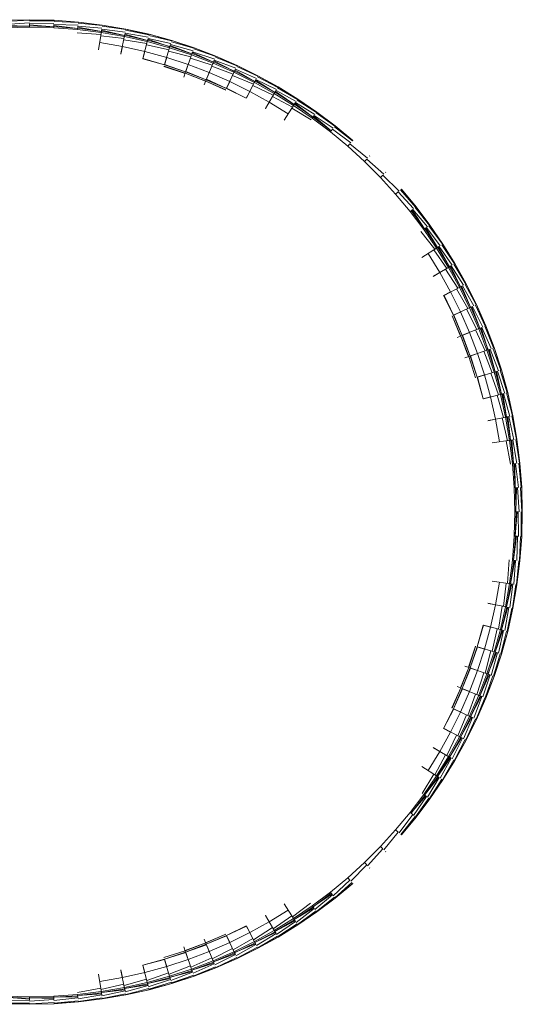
# Model space of a CAD drawing. Header units: millimetres. Extents: x 0 to 3102, y -513 to 108.
# Tile 30 of 32: x 2707 to 2731, y -474 to -426. Entities that reach past the tile are written whole.
import ezdxf

# ---------------------------------------------------------------- set-up
doc = ezdxf.new("R2010")
doc.units = ezdxf.units.MM
doc.layers.add('CI282602M_dwg', color=8, linetype='Continuous', lineweight=9)

# ---------------------------------------------------------------- blocks, each defined once
blk = doc.blocks.new('CI282602M_dwg-300031-Poziom 1')
at = {"color": 18, "lineweight": 9}
for p, q in [((397.763, -426.177), (396.567, -426.206)), ((397.763, -426.187), (396.567, -426.206)), ((396.57, -426.264), (397.763, -426.2)), ((396.577, -426.413), (397.763, -426.326)), ((397.763, -426.494), (396.579, -426.454)), ((397.763, -426.2), (397.763, -426.177)), ((398.959, -426.206), (397.763, -426.177)), ((398.959, -426.216), (397.763, -426.177)), ((398.958, -426.229), (397.763, -426.234)), ((398.952, -426.355), (397.763, -426.383)), ((397.763, -426.544), (397.763, -426.383)), ((398.943, -426.523), (397.763, -426.425)), ((398.944, -426.517), (397.763, -426.477)), ((398.941, -426.573), (398.949, -426.413)), ((400.109, -426.609), (398.947, -426.454)), ((400.126, -426.442), (398.949, -426.413)), ((400.138, -426.316), (398.956, -426.264)), ((398.958, -426.229), (398.959, -426.206)), ((400.14, -426.294), (398.959, -426.206)), ((400.139, -426.303), (398.959, -426.206)), ((401.301, -426.46), (400.135, -426.351)), ((400.138, -426.316), (400.14, -426.294)), ((401.305, -426.437), (400.14, -426.294)), ((401.303, -426.447), (400.14, -426.294)), ((401.301, -426.46), (401.305, -426.437)), ((402.452, -426.636), (401.305, -426.437)), ((402.45, -426.646), (401.305, -426.437)), ((397.763, -426.488), (396.582, -426.506)), ((396.585, -426.573), (397.763, -426.544)), ((397.763, -426.544), (398.941, -426.573)), ((398.941, -426.573), (400.104, -426.659)), ((400.109, -426.603), (398.944, -426.506)), ((401.236, -426.898), (400.088, -426.823)), ((400.104, -426.659), (400.12, -426.499)), ((400.104, -426.659), (401.251, -426.801)), ((401.259, -426.745), (400.111, -426.592)), ((401.258, -426.751), (400.116, -426.54)), ((401.283, -426.585), (400.12, -426.499)), ((401.259, -426.745), (401.125, -427.641)), ((401.251, -426.801), (401.274, -426.642)), ((401.251, -426.801), (402.38, -426.996)), ((402.391, -426.941), (401.261, -426.734)), ((402.39, -426.947), (401.268, -426.682)), ((402.423, -426.782), (401.274, -426.642)), ((402.447, -426.659), (401.296, -426.494)), ((402.391, -426.941), (402.214, -427.83)), ((402.38, -426.996), (402.411, -426.839)), ((403.504, -427.19), (402.393, -426.93)), ((403.502, -427.196), (402.403, -426.879)), ((403.543, -427.033), (402.411, -426.839)), ((403.574, -426.911), (402.44, -426.692)), ((402.447, -426.659), (402.452, -426.636)), ((403.579, -426.889), (402.452, -426.636)), ((403.577, -426.898), (402.452, -426.636)), ((404.68, -427.215), (403.565, -426.944)), ((403.574, -426.911), (403.579, -426.889)), ((404.686, -427.193), (403.579, -426.889)), ((404.683, -427.203), (403.579, -426.889)), ((402.283, -427.478), (401.177, -427.287)), ((401.177, -427.287), (402.283, -427.478)), ((402.361, -427.093), (401.226, -426.964)), ((403.466, -427.341), (402.348, -427.158)), ((402.38, -426.996), (403.49, -427.245)), ((403.504, -427.19), (403.284, -428.069)), ((404.552, -427.64), (403.45, -427.405)), ((403.49, -427.245), (403.529, -427.089)), ((403.49, -427.245), (404.58, -427.545)), ((404.596, -427.491), (403.507, -427.179)), ((404.595, -427.497), (403.519, -427.129)), ((404.643, -427.336), (403.529, -427.089)), ((404.58, -427.545), (404.627, -427.391)), ((405.665, -427.848), (404.615, -427.431)), ((405.721, -427.69), (404.627, -427.391)), ((405.764, -427.571), (404.67, -427.248)), ((404.68, -427.215), (404.686, -427.193)), ((405.771, -427.549), (404.686, -427.193)), ((405.768, -427.559), (404.686, -427.193)), ((402.209, -427.849), (402.283, -427.478)), ((402.283, -427.478), (402.209, -427.849)), ((403.371, -427.722), (402.283, -427.478)), ((402.283, -427.478), (403.371, -427.722)), ((403.279, -428.089), (403.371, -427.722)), ((403.371, -427.722), (403.279, -428.089)), ((404.438, -428.016), (403.371, -427.722)), ((403.371, -427.722), (404.438, -428.016)), ((404.596, -427.491), (404.335, -428.359)), ((405.616, -427.989), (404.533, -427.703)), ((404.58, -427.545), (405.648, -427.895)), ((405.667, -427.842), (404.6, -427.48)), ((405.667, -427.842), (405.365, -428.697)), ((405.648, -427.895), (405.702, -427.744)), ((405.648, -427.895), (406.694, -428.294)), ((406.715, -428.242), (405.671, -427.832)), ((406.713, -428.248), (405.688, -427.783)), ((406.776, -428.093), (405.702, -427.744)), ((406.824, -427.976), (405.752, -427.603)), ((405.764, -427.571), (405.771, -427.549)), ((406.833, -427.955), (405.771, -427.549)), ((406.829, -427.964), (405.771, -427.549)), ((404.329, -428.378), (403.279, -428.089)), ((403.279, -428.089), (404.329, -428.378)), ((404.329, -428.379), (403.284, -428.069)), ((404.329, -428.378), (404.438, -428.016)), ((404.438, -428.016), (404.329, -428.378)), ((405.358, -428.716), (404.329, -428.378)), ((404.329, -428.378), (405.358, -428.716)), ((405.358, -428.716), (404.335, -428.359)), ((405.485, -428.359), (404.438, -428.016)), ((404.438, -428.016), (405.485, -428.359)), ((405.358, -428.716), (405.485, -428.359)), ((405.485, -428.359), (405.358, -428.716)), ((406.509, -428.75), (405.485, -428.359)), ((405.485, -428.359), (406.509, -428.75)), ((406.656, -428.386), (405.593, -428.051)), ((406.715, -428.242), (406.373, -429.081)), ((406.694, -428.294), (406.755, -428.146)), ((406.694, -428.294), (407.715, -428.741)), ((407.739, -428.69), (406.719, -428.232)), ((407.736, -428.696), (406.739, -428.184)), ((407.807, -428.543), (406.755, -428.146)), ((407.86, -428.429), (406.811, -428.008)), ((406.824, -427.976), (406.833, -427.955)), ((407.87, -428.408), (406.833, -427.955)), ((407.866, -428.417), (406.833, -427.955)), ((405.33, -428.796), (404.307, -428.45)), ((405.333, -428.786), (404.308, -428.447)), ((405.268, -428.97), (405.358, -428.716)), ((405.358, -428.716), (405.268, -428.97)), ((406.333, -429.179), (405.333, -428.786)), ((406.337, -429.17), (405.334, -428.784)), ((406.366, -429.1), (405.358, -428.716)), ((405.358, -428.716), (406.366, -429.1)), ((406.365, -429.101), (405.365, -428.697)), ((406.366, -429.1), (406.509, -428.75)), ((406.509, -428.75), (406.366, -429.1)), ((407.509, -429.188), (406.509, -428.75)), ((406.509, -428.75), (407.509, -429.188)), ((407.673, -428.831), (406.631, -428.447)), ((407.739, -428.69), (407.357, -429.512)), ((407.715, -428.741), (407.783, -428.595)), ((407.715, -428.741), (408.71, -429.234)), ((408.737, -429.184), (407.743, -428.68)), ((408.733, -429.189), (407.765, -428.633)), ((408.811, -429.041), (407.783, -428.595)), ((408.87, -428.929), (407.846, -428.46)), ((407.86, -428.429), (407.87, -428.408)), ((408.881, -428.909), (407.87, -428.408)), ((408.876, -428.917), (407.87, -428.408)), ((406.263, -429.35), (406.366, -429.1)), ((406.366, -429.1), (406.263, -429.35)), ((407.313, -429.607), (406.337, -429.17)), ((407.317, -429.598), (406.338, -429.167)), ((407.349, -429.53), (406.366, -429.1)), ((406.366, -429.1), (407.349, -429.53)), ((407.348, -429.531), (406.373, -429.081)), ((407.349, -429.53), (407.509, -429.188)), ((407.509, -429.188), (407.349, -429.53)), ((408.484, -429.67), (407.509, -429.188)), ((407.509, -429.188), (408.484, -429.67)), ((408.664, -429.321), (407.645, -428.891)), ((408.737, -429.184), (408.317, -429.987)), ((408.71, -429.234), (408.785, -429.092)), ((408.71, -429.234), (409.678, -429.771)), ((409.707, -429.723), (408.742, -429.174)), ((409.704, -429.728), (408.766, -429.128)), ((409.789, -429.583), (408.785, -429.092)), ((409.852, -429.474), (408.854, -428.959)), ((408.87, -428.929), (408.881, -428.909)), ((409.864, -429.454), (408.881, -428.909)), ((409.859, -429.463), (408.881, -428.909)), ((408.308, -430.005), (407.349, -429.53)), ((407.349, -429.53), (408.308, -430.005)), ((408.307, -430.005), (407.357, -429.512)), ((408.308, -430.005), (408.484, -429.67)), ((408.484, -429.67), (408.308, -430.005)), ((409.432, -430.196), (408.484, -429.67)), ((408.484, -429.67), (409.432, -430.196)), ((409.629, -429.857), (408.634, -429.38)), ((409.707, -429.723), (409.25, -430.505)), ((409.678, -429.771), (409.76, -429.633)), ((409.678, -429.771), (410.618, -430.352)), ((410.649, -430.305), (409.713, -429.713)), ((410.646, -430.31), (409.739, -429.668)), ((410.737, -430.169), (409.76, -429.633)), ((410.806, -430.064), (409.835, -429.504)), ((409.852, -429.474), (409.864, -429.454)), ((410.819, -430.044), (409.864, -429.454)), ((410.813, -430.053), (409.864, -429.454)), ((409.241, -430.523), (409.432, -430.196)), ((409.432, -430.196), (409.241, -430.523)), ((410.352, -430.765), (409.432, -430.196)), ((409.432, -430.196), (410.352, -430.765)), ((410.565, -430.435), (409.595, -429.914)), ((410.649, -430.305), (410.156, -431.065)), ((410.618, -430.352), (410.706, -430.217)), ((411.562, -430.929), (410.655, -430.296)), ((411.558, -430.934), (410.683, -430.252)), ((411.656, -430.798), (410.706, -430.217)), ((411.729, -430.695), (410.787, -430.092)), ((410.806, -430.064), (410.819, -430.044)), ((411.743, -430.677), (410.819, -430.044)), ((411.737, -430.685), (410.819, -430.044)), ((411.471, -431.055), (410.528, -430.491)), ((410.618, -430.352), (411.528, -430.975)), ((412.621, -431.369), (411.709, -430.723)), ((411.729, -430.695), (411.743, -430.677)), ((412.635, -431.351), (411.743, -430.677)), ((412.629, -431.358), (411.743, -430.677)), ((411.528, -430.975), (411.622, -430.845)), ((411.528, -430.975), (412.407, -431.639)), ((412.443, -431.594), (411.568, -430.92)), ((412.439, -431.599), (411.598, -430.878)), ((412.543, -431.468), (411.622, -430.845)), ((412.407, -431.639), (412.507, -431.513)), ((412.407, -431.639), (413.254, -432.341)), ((413.397, -432.177), (412.507, -431.513)), ((413.48, -432.082), (412.6, -431.396)), ((412.621, -431.369), (412.635, -431.351)), ((413.495, -432.064), (412.635, -431.351)), ((413.488, -432.072), (412.635, -431.351)), ((413.254, -432.341), (413.359, -432.22)), ((414.217, -432.925), (413.359, -432.22)), ((413.48, -432.082), (413.495, -432.064)), ((413.254, -432.341), (414.067, -433.082)), ((414.067, -433.082), (414.178, -432.966)), ((414.067, -433.082), (414.844, -433.86)), ((415.002, -433.709), (414.178, -432.966)), ((414.304, -432.833), (414.32, -432.817)), ((415.093, -433.622), (415.11, -433.606)), ((414.844, -433.86), (414.96, -433.749)), ((414.844, -433.86), (415.585, -434.672)), ((415.749, -434.529), (414.96, -433.749)), ((415.585, -434.672), (415.706, -434.567)), ((416.459, -435.384), (415.706, -434.567)), ((416.558, -435.305), (415.819, -434.469)), ((415.845, -434.446), (415.862, -434.431)), ((416.576, -435.291), (415.862, -434.431)), ((416.568, -435.297), (415.862, -434.431)), ((415.585, -434.672), (416.288, -435.519)), ((416.288, -435.519), (416.414, -435.419)), ((416.288, -435.519), (416.951, -436.398)), ((416.997, -436.365), (416.341, -435.477)), ((416.992, -436.369), (416.382, -435.445)), ((417.128, -436.271), (416.414, -435.419)), ((417.231, -436.197), (416.531, -435.327)), ((416.558, -435.305), (416.576, -435.291)), ((417.25, -436.184), (416.576, -435.291)), ((417.241, -436.189), (416.576, -435.291)), ((417.491, -437.362), (416.817, -436.494)), ((416.951, -436.398), (417.082, -436.304)), ((416.951, -436.398), (417.574, -437.308)), ((417.621, -437.277), (417.006, -436.358)), ((417.616, -437.281), (417.048, -436.328)), ((417.757, -437.189), (417.082, -436.304)), ((417.863, -437.12), (417.203, -436.217)), ((417.231, -436.197), (417.25, -436.184)), ((417.882, -437.108), (417.25, -436.184)), ((417.874, -437.113), (417.25, -436.184)), ((417.621, -437.277), (416.861, -437.77)), ((418.07, -438.298), (417.436, -437.398)), ((417.574, -437.308), (417.709, -437.22)), ((417.574, -437.308), (418.155, -438.248)), ((418.204, -438.219), (417.631, -437.271)), ((418.198, -438.223), (417.674, -437.243)), ((418.343, -438.138), (417.709, -437.22)), ((418.452, -438.074), (417.834, -437.139)), ((417.863, -437.12), (417.882, -437.108)), ((418.472, -438.062), (417.882, -437.108)), ((418.463, -438.067), (417.882, -437.108)), ((417.73, -438.495), (417.161, -437.574)), ((417.161, -437.574), (417.73, -438.495)), ((418.204, -438.219), (417.421, -438.676)), ((418.605, -439.262), (418.012, -438.331)), ((418.155, -438.248), (418.294, -438.167)), ((418.155, -438.248), (418.693, -439.216)), ((418.742, -439.19), (418.213, -438.214)), ((418.737, -439.193), (418.258, -438.187)), ((418.886, -439.115), (418.294, -438.167)), ((418.997, -439.056), (418.422, -438.091)), ((418.452, -438.074), (418.472, -438.062)), ((419.018, -439.046), (418.472, -438.062)), ((419.009, -439.05), (418.472, -438.062)), ((417.404, -438.686), (417.73, -438.495)), ((417.73, -438.495), (417.404, -438.686)), ((418.256, -439.443), (417.73, -438.495)), ((417.73, -438.495), (418.256, -439.443)), ((418.742, -439.19), (417.939, -439.61)), ((419.096, -440.253), (418.546, -439.293)), ((418.693, -439.216), (418.835, -439.142)), ((418.693, -439.216), (419.185, -440.212)), ((419.236, -440.188), (418.752, -439.185)), ((419.231, -440.19), (418.798, -439.161)), ((419.383, -440.119), (418.835, -439.142)), ((419.497, -440.066), (418.967, -439.072)), ((418.997, -439.056), (419.018, -439.046)), ((419.518, -440.056), (419.018, -439.046)), ((419.509, -440.061), (419.018, -439.046)), ((417.921, -439.618), (418.256, -439.443)), ((418.256, -439.443), (417.921, -439.618)), ((418.396, -440.577), (417.921, -439.618)), ((417.921, -439.618), (418.396, -440.577)), ((418.395, -440.578), (417.939, -439.61)), ((418.739, -440.418), (418.256, -439.443)), ((418.256, -439.443), (418.739, -440.418)), ((419.236, -440.188), (418.414, -440.569)), ((419.54, -441.27), (419.035, -440.281)), ((419.185, -440.212), (419.331, -440.144)), ((419.185, -440.212), (419.632, -441.233)), ((419.684, -441.211), (419.246, -440.183)), ((419.678, -441.214), (419.294, -440.161)), ((419.834, -441.15), (419.331, -440.144)), ((419.95, -441.102), (419.466, -440.081)), ((419.497, -440.066), (419.518, -440.056)), ((419.972, -441.093), (419.518, -440.056)), ((419.963, -441.097), (419.518, -440.056)), ((418.748, -441.593), (418.328, -440.609)), ((418.757, -441.59), (418.331, -440.608)), ((418.396, -440.577), (418.739, -440.418)), ((418.739, -440.418), (418.396, -440.577)), ((418.826, -441.561), (418.396, -440.577)), ((418.396, -440.577), (418.826, -441.561)), ((418.826, -441.561), (418.414, -440.569)), ((419.176, -441.418), (418.739, -440.418)), ((418.739, -440.418), (419.176, -441.418)), ((419.684, -441.211), (418.845, -441.554)), ((419.938, -442.311), (419.479, -441.295)), ((419.632, -441.233), (419.781, -441.172)), ((419.632, -441.233), (420.031, -442.278)), ((420.084, -442.259), (419.694, -441.207)), ((420.078, -442.261), (419.742, -441.187)), ((420.236, -442.205), (419.781, -441.172)), ((420.355, -442.163), (419.919, -441.115)), ((419.95, -441.102), (419.972, -441.093)), ((420.377, -442.155), (419.972, -441.093)), ((420.368, -442.158), (419.972, -441.093)), ((418.576, -441.663), (418.826, -441.561)), ((418.826, -441.561), (418.576, -441.663)), ((419.131, -442.597), (418.757, -441.59)), ((419.14, -442.593), (418.759, -441.589)), ((418.826, -441.561), (419.176, -441.418)), ((419.176, -441.418), (418.826, -441.561)), ((419.211, -442.568), (418.826, -441.561)), ((418.826, -441.561), (419.211, -442.568)), ((419.21, -442.568), (418.845, -441.554)), ((419.567, -442.441), (419.176, -441.418)), ((419.176, -441.418), (419.567, -442.441)), ((420.084, -442.259), (419.23, -442.561)), ((420.031, -442.278), (420.182, -442.224)), ((420.031, -442.278), (420.381, -443.346)), ((420.435, -443.33), (420.094, -442.255)), ((420.429, -443.332), (420.144, -442.238)), ((420.59, -443.283), (420.182, -442.224)), ((420.711, -443.247), (420.323, -442.174)), ((420.355, -442.163), (420.377, -442.155)), ((420.733, -443.24), (420.377, -442.155)), ((420.723, -443.243), (420.377, -442.155)), ((418.956, -442.658), (419.211, -442.568)), ((419.211, -442.568), (418.956, -442.658)), ((419.467, -443.622), (419.14, -442.593)), ((419.476, -443.619), (419.143, -442.592)), ((419.211, -442.568), (419.567, -442.441)), ((419.567, -442.441), (419.211, -442.568)), ((419.548, -443.597), (419.211, -442.568)), ((419.211, -442.568), (419.548, -443.597)), ((419.548, -443.597), (419.23, -442.561)), ((419.91, -443.488), (419.567, -442.441)), ((419.567, -442.441), (419.91, -443.488)), ((420.287, -443.375), (419.875, -442.333)), ((421.016, -444.353), (420.678, -443.257)), ((420.711, -443.247), (420.733, -443.24)), ((421.038, -444.347), (420.733, -443.24)), ((421.028, -444.35), (420.733, -443.24)), ((419.548, -443.597), (419.91, -443.488)), ((419.91, -443.488), (419.548, -443.597)), ((419.837, -444.647), (419.548, -443.597)), ((419.548, -443.597), (419.837, -444.647)), ((420.435, -443.33), (419.568, -443.591)), ((419.837, -444.647), (419.568, -443.591)), ((420.204, -444.556), (419.91, -443.488)), ((419.91, -443.488), (420.204, -444.556)), ((420.586, -444.46), (420.223, -443.394)), ((420.381, -443.346), (420.535, -443.3)), ((420.381, -443.346), (420.681, -444.436)), ((420.736, -444.422), (420.446, -443.327)), ((420.73, -444.424), (420.496, -443.312)), ((420.893, -444.383), (420.535, -443.3)), ((419.837, -444.647), (420.204, -444.556)), ((420.204, -444.556), (419.837, -444.647)), ((420.736, -444.422), (419.857, -444.642)), ((420.448, -445.643), (420.204, -444.556)), ((420.204, -444.556), (420.448, -445.643)), ((420.833, -445.566), (420.521, -444.476)), ((420.681, -444.436), (420.837, -444.397)), ((420.681, -444.436), (420.93, -445.546)), ((420.986, -445.535), (420.747, -444.42)), ((420.979, -445.536), (420.797, -444.407)), ((421.144, -445.504), (420.837, -444.397)), ((421.268, -445.479), (420.982, -444.361)), ((421.016, -444.353), (421.038, -444.347)), ((421.29, -445.475), (421.038, -444.347)), ((421.281, -445.477), (421.038, -444.347)), ((420.077, -445.717), (420.448, -445.643)), ((420.448, -445.643), (420.077, -445.717)), ((420.986, -445.535), (420.097, -445.713)), ((420.64, -446.749), (420.448, -445.643)), ((420.448, -445.643), (420.64, -446.749)), ((421.028, -446.69), (420.768, -445.579)), ((420.93, -445.546), (421.088, -445.515)), ((420.93, -445.546), (421.126, -446.675)), ((421.182, -446.667), (420.996, -445.533)), ((421.176, -446.668), (421.047, -445.523)), ((421.342, -446.643), (421.088, -445.515)), ((421.466, -446.625), (421.234, -445.486)), ((421.268, -445.479), (421.29, -445.475)), ((421.489, -446.622), (421.29, -445.475)), ((421.479, -446.623), (421.29, -445.475)), ((421.466, -446.625), (421.489, -446.622)), ((421.633, -447.786), (421.489, -446.622)), ((421.623, -447.787), (421.489, -446.622)), ((421.182, -446.667), (420.285, -446.801)), ((421.169, -447.832), (420.962, -446.7)), ((421.126, -446.675), (421.285, -446.652)), ((421.126, -446.675), (421.267, -447.822)), ((421.324, -447.817), (421.193, -446.666)), ((421.317, -447.817), (421.244, -446.658)), ((421.484, -447.801), (421.285, -446.652)), ((421.61, -447.788), (421.432, -446.63)), ((421.267, -447.822), (421.427, -447.806)), ((421.267, -447.822), (421.353, -448.985)), ((421.41, -448.983), (421.335, -447.816)), ((421.403, -448.983), (421.386, -447.81)), ((421.571, -448.975), (421.427, -447.806)), ((421.697, -448.968), (421.576, -447.792)), ((421.61, -447.788), (421.633, -447.786)), ((421.72, -448.967), (421.633, -447.786)), ((421.71, -448.968), (421.633, -447.786)), ((421.353, -448.985), (421.514, -448.977)), ((421.353, -448.985), (421.382, -450.163)), ((421.439, -450.163), (421.421, -448.982)), ((421.432, -450.163), (421.473, -448.979)), ((421.6, -450.163), (421.514, -448.977)), ((421.727, -450.163), (421.663, -448.97)), ((421.697, -448.968), (421.72, -448.967)), ((421.749, -450.163), (421.72, -448.967)), ((421.74, -450.163), (421.72, -448.967)), ((421.382, -450.163), (421.353, -451.342)), ((421.382, -450.163), (421.543, -450.163)), ((421.502, -450.163), (421.403, -451.344)), ((421.45, -450.163), (421.41, -451.344)), ((421.571, -451.352), (421.543, -450.163)), ((421.697, -451.358), (421.692, -450.163)), ((421.749, -450.163), (421.71, -451.359)), ((421.72, -451.36), (421.749, -450.163)), ((421.749, -450.163), (421.727, -450.163)), ((421.353, -451.342), (421.267, -452.505)), ((421.317, -452.51), (421.473, -451.347)), ((421.421, -451.345), (421.324, -452.51)), ((421.353, -451.342), (421.514, -451.349)), ((421.484, -452.526), (421.514, -451.349)), ((421.61, -452.538), (421.663, -451.357)), ((421.623, -452.54), (421.72, -451.36)), ((421.633, -452.541), (421.72, -451.36)), ((421.697, -451.358), (421.72, -451.36)), ((421.103, -452.488), (421.028, -453.637)), ((421.267, -452.505), (421.126, -453.651)), ((421.176, -453.659), (421.386, -452.516)), ((421.335, -452.511), (421.182, -453.659)), ((421.267, -452.505), (421.427, -452.52)), ((421.342, -453.683), (421.427, -452.52)), ((421.466, -453.702), (421.576, -452.535)), ((421.479, -453.704), (421.633, -452.541)), ((421.489, -453.705), (421.633, -452.541)), ((421.61, -452.538), (421.633, -452.541)), ((420.285, -453.526), (421.182, -453.659)), ((420.448, -454.684), (420.64, -453.578)), ((420.64, -453.578), (420.448, -454.684)), ((420.962, -453.627), (420.833, -454.761)), ((421.126, -453.651), (420.93, -454.781)), ((420.979, -454.79), (421.244, -453.669)), ((421.193, -453.661), (420.986, -454.791)), ((421.126, -453.651), (421.285, -453.675)), ((421.144, -454.823), (421.285, -453.675)), ((421.268, -454.848), (421.432, -453.697)), ((421.281, -454.85), (421.489, -453.705)), ((421.29, -454.852), (421.489, -453.705)), ((421.466, -453.702), (421.489, -453.705)), ((420.448, -454.684), (420.077, -454.61)), ((420.077, -454.61), (420.448, -454.684)), ((420.097, -454.614), (420.986, -454.791)), ((420.204, -455.771), (420.448, -454.684)), ((420.448, -454.684), (420.204, -455.771)), ((420.768, -454.748), (420.586, -455.867)), ((420.93, -454.781), (420.681, -455.891)), ((420.93, -454.781), (421.088, -454.812)), ((420.73, -455.903), (421.047, -454.804)), ((420.996, -454.794), (420.736, -455.904)), ((420.893, -455.944), (421.088, -454.812)), ((421.016, -455.974), (421.234, -454.841)), ((421.028, -455.977), (421.29, -454.852)), ((421.038, -455.98), (421.29, -454.852)), ((421.268, -454.848), (421.29, -454.852)), ((419.548, -456.73), (419.837, -455.68)), ((419.837, -455.68), (419.548, -456.73)), ((419.857, -455.685), (419.548, -456.729)), ((420.204, -455.771), (419.837, -455.68)), ((419.837, -455.68), (420.204, -455.771)), ((419.857, -455.685), (420.736, -455.904)), ((419.91, -456.839), (420.204, -455.771)), ((420.204, -455.771), (419.91, -456.839)), ((420.521, -455.851), (420.287, -456.952)), ((420.681, -455.891), (420.381, -456.981)), ((420.429, -456.995), (420.797, -455.92)), ((420.747, -455.907), (420.435, -456.997)), ((420.59, -457.044), (420.837, -455.93)), ((420.681, -455.891), (420.837, -455.93)), ((420.711, -457.08), (420.982, -455.966)), ((420.723, -457.084), (421.038, -455.98)), ((420.733, -457.087), (421.038, -455.98)), ((421.016, -455.974), (421.038, -455.98)), ((419.476, -456.708), (419.131, -457.73)), ((419.479, -456.709), (419.14, -457.734)), ((419.568, -456.735), (419.21, -457.758)), ((419.211, -457.759), (419.548, -456.73)), ((419.548, -456.73), (419.211, -457.759)), ((419.91, -456.839), (419.548, -456.73)), ((419.548, -456.73), (419.91, -456.839)), ((419.567, -457.885), (419.91, -456.839)), ((419.91, -456.839), (419.567, -457.885)), ((419.568, -456.735), (420.435, -456.997)), ((420.223, -456.933), (419.938, -458.016)), ((420.381, -456.981), (420.031, -458.049)), ((420.078, -458.066), (420.496, -457.015)), ((420.446, -457), (420.084, -458.068)), ((420.236, -458.122), (420.535, -457.027)), ((420.355, -458.164), (420.678, -457.07)), ((420.368, -458.168), (420.733, -457.087)), ((420.377, -458.172), (420.733, -457.087)), ((420.381, -456.981), (420.535, -457.027)), ((420.711, -457.08), (420.733, -457.087)), ((419.14, -457.734), (418.748, -458.733)), ((419.143, -457.735), (418.757, -458.737)), ((418.826, -458.766), (419.211, -457.759)), ((419.211, -457.759), (418.826, -458.766)), ((419.23, -457.765), (418.826, -458.765)), ((419.211, -457.759), (418.956, -457.669)), ((418.956, -457.669), (419.211, -457.759)), ((419.176, -458.909), (419.567, -457.885)), ((419.567, -457.885), (419.176, -458.909)), ((419.567, -457.885), (419.211, -457.759)), ((419.211, -457.759), (419.567, -457.885)), ((419.23, -457.765), (420.084, -458.068)), ((419.875, -457.994), (419.54, -459.057)), ((420.031, -458.049), (419.632, -459.094)), ((419.678, -459.113), (420.144, -458.089)), ((420.094, -458.072), (419.684, -459.116)), ((419.834, -459.177), (420.182, -458.103)), ((420.031, -458.049), (420.182, -458.103)), ((419.95, -459.225), (420.323, -458.153)), ((419.963, -459.23), (420.377, -458.172)), ((419.972, -459.233), (420.377, -458.172)), ((420.355, -458.164), (420.377, -458.172)), ((418.757, -458.737), (418.319, -459.713)), ((418.759, -458.738), (418.328, -459.717)), ((418.845, -458.773), (418.395, -459.749)), ((418.396, -459.75), (418.826, -458.766)), ((418.826, -458.766), (418.396, -459.75)), ((418.826, -458.766), (418.576, -458.664)), ((418.576, -458.664), (418.826, -458.766)), ((418.739, -459.909), (419.176, -458.909)), ((419.176, -458.909), (418.739, -459.909)), ((419.176, -458.909), (418.826, -458.766)), ((418.826, -458.766), (419.176, -458.909)), ((418.845, -458.773), (419.684, -459.116)), ((419.479, -459.032), (419.096, -460.074)), ((419.632, -459.094), (419.185, -460.115)), ((419.632, -459.094), (419.781, -459.155)), ((419.231, -460.136), (419.742, -459.14)), ((419.694, -459.12), (419.236, -460.139)), ((419.383, -460.207), (419.781, -459.155)), ((419.497, -460.261), (419.919, -459.212)), ((419.509, -460.266), (419.972, -459.233)), ((419.518, -460.27), (419.972, -459.233)), ((419.95, -459.225), (419.972, -459.233)), ((417.921, -460.708), (418.396, -459.75)), ((418.396, -459.75), (417.921, -460.708)), ((418.414, -459.758), (417.921, -460.708)), ((418.256, -460.884), (418.739, -459.909)), ((418.739, -459.909), (418.256, -460.884)), ((418.739, -459.909), (418.396, -459.75)), ((418.396, -459.75), (418.739, -459.909)), ((418.414, -459.758), (419.236, -460.139)), ((419.035, -460.046), (418.605, -461.065)), ((419.185, -460.115), (418.693, -461.111)), ((418.737, -461.134), (419.294, -460.166)), ((419.246, -460.144), (418.742, -461.137)), ((418.886, -461.212), (419.331, -460.183)), ((418.997, -461.271), (419.466, -460.246)), ((419.009, -461.277), (419.518, -460.27)), ((419.018, -461.281), (419.518, -460.27)), ((419.185, -460.115), (419.331, -460.183)), ((419.497, -460.261), (419.518, -460.27)), ((417.73, -461.832), (418.256, -460.884)), ((418.256, -460.884), (417.73, -461.832)), ((418.256, -460.884), (417.921, -460.708)), ((417.921, -460.708), (418.256, -460.884)), ((417.939, -460.717), (418.742, -461.137)), ((418.546, -461.034), (418.07, -462.029)), ((418.693, -461.111), (418.155, -462.079)), ((418.198, -462.104), (418.798, -461.166)), ((418.752, -461.142), (418.204, -462.108)), ((418.343, -462.189), (418.835, -461.185)), ((418.452, -462.253), (418.967, -461.255)), ((418.463, -462.26), (419.018, -461.281)), ((418.472, -462.265), (419.018, -461.281)), ((418.693, -461.111), (418.835, -461.185)), ((418.997, -461.271), (419.018, -461.281)), ((417.161, -462.753), (417.73, -461.832)), ((417.73, -461.832), (417.161, -462.753)), ((417.73, -461.832), (417.404, -461.641)), ((417.404, -461.641), (417.73, -461.832)), ((417.421, -461.651), (418.204, -462.108)), ((418.012, -461.996), (417.491, -462.965)), ((418.155, -462.079), (417.574, -463.019)), ((417.616, -463.046), (418.258, -462.139)), ((418.213, -462.113), (417.621, -463.05)), ((417.757, -463.138), (418.294, -462.16)), ((417.863, -463.207), (418.422, -462.236)), ((417.874, -463.214), (418.472, -462.265)), ((417.882, -463.219), (418.472, -462.265)), ((418.155, -462.079), (418.294, -462.16)), ((418.452, -462.253), (418.472, -462.265)), ((416.861, -462.557), (417.621, -463.05)), ((417.436, -462.929), (416.871, -463.871)), ((417.574, -463.019), (416.951, -463.929)), ((416.992, -463.958), (417.674, -463.084)), ((417.631, -463.056), (416.997, -463.962)), ((417.128, -464.056), (417.709, -463.106)), ((417.231, -464.13), (417.834, -463.188)), ((417.241, -464.138), (417.882, -463.219)), ((417.25, -464.143), (417.882, -463.219)), ((417.574, -463.019), (417.709, -463.106)), ((417.863, -463.207), (417.882, -463.219)), ((416.951, -463.929), (416.288, -464.808)), ((416.327, -464.839), (417.048, -463.999)), ((417.006, -463.969), (416.332, -464.843)), ((416.459, -464.943), (417.082, -464.023)), ((416.558, -465.022), (417.203, -464.11)), ((416.568, -465.03), (417.25, -464.143)), ((416.576, -465.036), (417.25, -464.143)), ((416.951, -463.929), (417.082, -464.023)), ((417.231, -464.13), (417.25, -464.143)), ((416.288, -464.808), (415.585, -465.654)), ((416.288, -464.808), (416.414, -464.908)), ((415.749, -465.798), (416.414, -464.908)), ((415.845, -465.88), (416.531, -465)), ((415.854, -465.889), (416.576, -465.036)), ((415.862, -465.896), (416.576, -465.036)), ((416.558, -465.022), (416.576, -465.036)), ((415.585, -465.654), (414.844, -466.467)), ((415.002, -466.618), (415.706, -465.76)), ((415.585, -465.654), (415.706, -465.76)), ((415.845, -465.88), (415.862, -465.896)), ((414.844, -466.467), (414.067, -467.245)), ((414.217, -467.402), (414.96, -466.578)), ((414.844, -466.467), (414.96, -466.578)), ((415.093, -466.705), (415.11, -466.721)), ((414.067, -467.245), (413.254, -467.985)), ((414.067, -467.245), (414.178, -467.361)), ((413.397, -468.15), (414.178, -467.361)), ((414.304, -467.494), (414.32, -467.51)), ((413.254, -467.985), (412.407, -468.688)), ((412.543, -468.859), (413.359, -468.107)), ((413.254, -467.985), (413.359, -468.107)), ((412.407, -468.688), (411.528, -469.352)), ((412.407, -468.688), (412.507, -468.814)), ((412.621, -468.958), (413.457, -468.219)), ((412.629, -468.968), (413.495, -468.262)), ((412.635, -468.976), (413.495, -468.262)), ((413.48, -468.245), (413.495, -468.262)), ((411.558, -469.393), (412.482, -468.782)), ((412.45, -468.741), (411.562, -469.398)), ((411.656, -469.529), (412.507, -468.814)), ((411.729, -469.631), (412.6, -468.931)), ((411.737, -469.642), (412.635, -468.976)), ((411.743, -469.65), (412.635, -468.976)), ((412.621, -468.958), (412.635, -468.976)), ((409.432, -470.13), (410.352, -469.562)), ((410.352, -469.562), (409.432, -470.13)), ((410.156, -469.262), (410.649, -470.022)), ((411.432, -469.218), (410.565, -469.892)), ((411.528, -469.352), (410.618, -469.975)), ((410.646, -470.017), (411.598, -469.449)), ((411.568, -469.406), (410.649, -470.022)), ((410.737, -470.158), (411.622, -469.482)), ((410.806, -470.263), (411.709, -469.603)), ((410.813, -470.274), (411.743, -469.65)), ((410.819, -470.283), (411.743, -469.65)), ((411.528, -469.352), (411.622, -469.482)), ((411.729, -469.631), (411.743, -469.65)), ((408.484, -470.657), (409.432, -470.13)), ((409.432, -470.13), (408.484, -470.657)), ((409.432, -470.13), (409.241, -469.804)), ((409.241, -469.804), (409.432, -470.13)), ((409.25, -469.822), (409.707, -470.604)), ((410.528, -469.836), (409.629, -470.47)), ((410.618, -469.975), (409.678, -470.556)), ((409.704, -470.599), (410.683, -470.075)), ((410.655, -470.031), (409.707, -470.604)), ((409.789, -470.744), (410.706, -470.109)), ((410.618, -469.975), (410.706, -470.109)), ((408.317, -470.34), (407.348, -470.796)), ((407.349, -470.797), (408.308, -470.322)), ((408.308, -470.322), (407.349, -470.797)), ((408.484, -470.657), (408.308, -470.322)), ((408.308, -470.322), (408.484, -470.657)), ((408.317, -470.34), (408.737, -471.143)), ((409.595, -470.413), (408.664, -471.005)), ((409.678, -470.556), (408.71, -471.093)), ((409.713, -470.614), (408.737, -471.143)), ((409.678, -470.556), (409.76, -470.694)), ((409.852, -470.853), (410.787, -470.234)), ((409.859, -470.864), (410.819, -470.283)), ((409.864, -470.872), (410.819, -470.283)), ((410.806, -470.263), (410.819, -470.283)), ((406.366, -471.227), (406.263, -470.977)), ((406.263, -470.977), (406.366, -471.227)), ((407.317, -470.728), (406.333, -471.148)), ((407.318, -470.731), (406.337, -471.157)), ((407.357, -470.815), (406.365, -471.226)), ((406.366, -471.227), (407.349, -470.797)), ((407.349, -470.797), (406.366, -471.227)), ((407.509, -471.139), (407.349, -470.797)), ((407.349, -470.797), (407.509, -471.139)), ((407.357, -470.815), (407.739, -471.637)), ((407.509, -471.139), (408.484, -470.657)), ((408.484, -470.657), (407.509, -471.139)), ((408.634, -470.947), (407.673, -471.496)), ((408.71, -471.093), (407.715, -471.586)), ((408.71, -471.093), (408.785, -471.235)), ((408.733, -471.138), (409.739, -470.659)), ((408.811, -471.286), (409.76, -470.694)), ((408.87, -471.398), (409.835, -470.823)), ((408.876, -471.409), (409.864, -470.872)), ((408.881, -471.418), (409.864, -470.872)), ((409.852, -470.853), (409.864, -470.872)), ((405.333, -471.54), (404.305, -471.867)), ((405.334, -471.543), (404.307, -471.877)), ((405.358, -471.611), (405.268, -471.357)), ((405.268, -471.357), (405.358, -471.611)), ((406.337, -471.157), (405.33, -471.531)), ((406.338, -471.16), (405.333, -471.54)), ((405.358, -471.611), (406.366, -471.227)), ((406.366, -471.227), (405.358, -471.611)), ((406.373, -471.245), (405.358, -471.611)), ((406.509, -471.577), (406.366, -471.227)), ((406.366, -471.227), (406.509, -471.577)), ((406.373, -471.245), (406.715, -472.085)), ((406.509, -471.577), (407.509, -471.139)), ((407.509, -471.139), (406.509, -471.577)), ((407.645, -471.436), (406.656, -471.941)), ((407.736, -471.631), (408.766, -471.199)), ((408.742, -471.153), (407.739, -471.637)), ((407.807, -471.783), (408.785, -471.235)), ((407.86, -471.898), (408.854, -471.367)), ((407.866, -471.91), (408.881, -471.418)), ((407.87, -471.919), (408.881, -471.418)), ((408.87, -471.398), (408.881, -471.418)), ((403.279, -472.238), (404.329, -471.949)), ((404.329, -471.949), (403.279, -472.238)), ((404.335, -471.968), (403.279, -472.237)), ((404.329, -471.949), (405.358, -471.611)), ((405.358, -471.611), (404.329, -471.949)), ((405.365, -471.63), (404.329, -471.948)), ((404.438, -472.311), (404.329, -471.949)), ((404.329, -471.949), (404.438, -472.311)), ((404.335, -471.968), (404.596, -472.836)), ((404.438, -472.311), (405.485, -471.968)), ((405.485, -471.968), (404.438, -472.311)), ((405.485, -471.968), (405.358, -471.611)), ((405.358, -471.611), (405.485, -471.968)), ((405.365, -471.63), (405.667, -472.485)), ((405.485, -471.968), (406.509, -471.577)), ((406.509, -471.577), (405.485, -471.968)), ((406.631, -471.879), (405.616, -472.338)), ((406.694, -472.032), (405.648, -472.431)), ((407.715, -471.586), (406.694, -472.032)), ((406.694, -472.032), (406.755, -472.181)), ((406.713, -472.079), (407.765, -471.694)), ((407.743, -471.647), (406.715, -472.085)), ((406.776, -472.234), (407.783, -471.731)), ((406.824, -472.351), (407.846, -471.867)), ((406.829, -472.363), (407.87, -471.919)), ((406.833, -472.372), (407.87, -471.919)), ((407.715, -471.586), (407.783, -471.731)), ((407.86, -471.898), (407.87, -471.919)), ((402.283, -472.848), (402.209, -472.478)), ((402.209, -472.478), (402.283, -472.848)), ((402.214, -472.497), (402.391, -473.386)), ((403.371, -472.605), (403.279, -472.238)), ((403.279, -472.238), (403.371, -472.605)), ((403.284, -472.257), (403.504, -473.137)), ((403.371, -472.605), (404.438, -472.311)), ((404.438, -472.311), (403.371, -472.605)), ((405.593, -472.276), (404.552, -472.687)), ((405.648, -472.431), (404.58, -472.782)), ((405.671, -472.495), (404.596, -472.836)), ((405.648, -472.431), (405.702, -472.583)), ((405.665, -472.479), (406.739, -472.143)), ((406.719, -472.095), (405.667, -472.485)), ((405.721, -472.637), (406.755, -472.181)), ((405.764, -472.756), (406.811, -472.319)), ((405.768, -472.768), (406.833, -472.372)), ((405.771, -472.778), (406.833, -472.372)), ((406.824, -472.351), (406.833, -472.372)), ((401.125, -472.686), (401.259, -473.582)), ((401.177, -473.04), (402.283, -472.848)), ((402.283, -472.848), (401.177, -473.04)), ((402.283, -472.848), (403.371, -472.605)), ((403.371, -472.605), (402.283, -472.848)), ((403.45, -472.922), (402.361, -473.234)), ((404.533, -472.624), (403.466, -472.986)), ((404.58, -472.782), (403.49, -473.082)), ((403.502, -473.131), (404.615, -472.896)), ((404.6, -472.846), (403.504, -473.137)), ((403.543, -473.294), (404.627, -472.936)), ((404.58, -472.782), (404.627, -472.936)), ((404.595, -472.83), (405.688, -472.544)), ((404.643, -472.991), (405.702, -472.583)), ((404.68, -473.111), (405.752, -472.724)), ((404.683, -473.124), (405.771, -472.778)), ((404.686, -473.133), (405.771, -472.778)), ((405.764, -472.756), (405.771, -472.778)), ((401.226, -473.363), (400.094, -473.57)), ((402.348, -473.169), (401.236, -473.429)), ((402.38, -473.331), (401.251, -473.526)), ((401.258, -473.576), (402.403, -473.448)), ((402.393, -473.397), (401.259, -473.582)), ((401.283, -473.742), (402.411, -473.488)), ((403.49, -473.082), (402.38, -473.331)), ((402.38, -473.331), (402.411, -473.488)), ((402.39, -473.38), (403.519, -473.198)), ((403.507, -473.147), (402.391, -473.386)), ((402.423, -473.544), (403.529, -473.238)), ((402.447, -473.668), (403.565, -473.383)), ((402.45, -473.681), (403.579, -473.438)), ((402.452, -473.691), (403.579, -473.438)), ((403.49, -473.082), (403.529, -473.238)), ((403.574, -473.416), (404.67, -473.078)), ((403.574, -473.416), (403.579, -473.438)), ((403.577, -473.429), (404.686, -473.133)), ((403.579, -473.438), (404.686, -473.133)), ((404.68, -473.111), (404.686, -473.133)), ((396.574, -473.972), (397.763, -473.943)), ((396.582, -473.804), (397.763, -473.902)), ((397.763, -473.85), (396.582, -473.81)), ((397.763, -473.783), (396.585, -473.754)), ((398.941, -473.754), (397.763, -473.783)), ((397.763, -473.783), (397.763, -473.943)), ((398.944, -473.821), (397.763, -473.839)), ((397.763, -473.833), (398.947, -473.873)), ((397.763, -474.001), (398.949, -473.914)), ((400.104, -473.668), (398.941, -473.754)), ((398.941, -473.754), (398.949, -473.914)), ((398.943, -473.804), (400.116, -473.787)), ((400.111, -473.735), (398.944, -473.81)), ((398.952, -473.972), (400.12, -473.828)), ((401.251, -473.526), (400.104, -473.668)), ((400.104, -473.668), (400.12, -473.828)), ((401.261, -473.593), (400.109, -473.724)), ((400.109, -473.718), (401.268, -473.645)), ((400.126, -473.885), (401.274, -473.685)), ((400.138, -474.01), (401.296, -473.833)), ((400.139, -474.023), (401.305, -473.89)), ((400.14, -474.033), (401.305, -473.89)), ((401.251, -473.526), (401.274, -473.685)), ((401.301, -473.867), (402.44, -473.635)), ((401.301, -473.867), (401.305, -473.89)), ((401.303, -473.88), (402.452, -473.691)), ((401.305, -473.89), (402.452, -473.691)), ((402.447, -473.668), (402.452, -473.691)), ((396.567, -474.111), (397.763, -474.15)), ((396.567, -474.121), (397.763, -474.15)), ((396.568, -474.098), (397.763, -474.093)), ((397.763, -474.127), (398.956, -474.063)), ((397.763, -474.15), (398.959, -474.121)), ((397.763, -474.14), (398.959, -474.121)), ((397.763, -474.127), (397.763, -474.15)), ((398.958, -474.098), (400.135, -473.976)), ((398.958, -474.098), (398.959, -474.121)), ((398.959, -474.121), (400.14, -474.033)), ((398.959, -474.111), (400.14, -474.033)), ((400.138, -474.01), (400.14, -474.033))]:
    blk.add_line(p, q, dxfattribs=at)

msp = doc.modelspace()

# ---------------------------------------------------------------- block references
at = {"layer": 'CI282602M_dwg', "color": 18}
msp.add_blockref('CI282602M_dwg-300031-Poziom 1', (2309.29, 0), dxfattribs=at)

doc.saveas('drawing.dxf')
